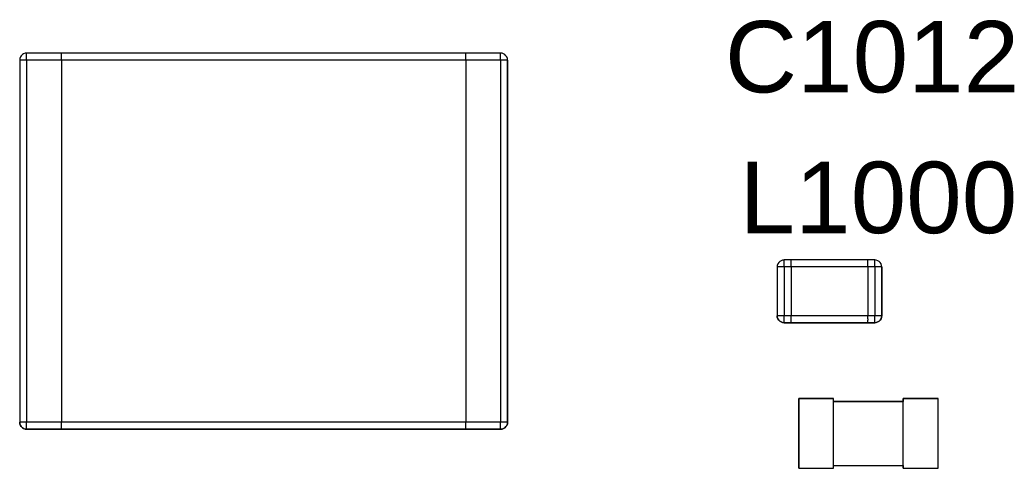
# Model space of a CAD drawing. Header units: inches. Extents: x 0 to 474, y -297 to 0.
# Tile 194 of 256: x 216.73 to 223.79, y -154.5 to -151.28. Entities that reach past the tile are written whole.
import ezdxf

# ---------------------------------------------------------------- set-up
doc = ezdxf.new("R2010")
doc.units = ezdxf.units.IN
doc.header["$MEASUREMENT"] = 0
doc.styles.add('Arial0', font='arial.ttf', dxfattribs={"height": 3.644212})

msp = doc.modelspace()

# ---------------------------------------------------------------- linework, layer by layer
at = {"color": 7, "true_color": 0xffffff}
for p, q in [((216.7488, -151.5308), (216.7408, -151.5388)), ((216.7488, -151.5308), (216.7408, -151.5388)), ((216.7578, -151.5248), (216.7488, -151.5308)), ((216.7578, -151.5248), (216.7488, -151.5308)), ((216.7688, -151.5208), (216.7578, -151.5248)), ((216.7688, -151.5208), (216.7578, -151.5248)), ((216.7798, -151.5198), (216.7688, -151.5208)), ((216.7798, -151.5208), (216.7688, -151.5208)), ((217.0298, -151.5198), (216.7798, -151.5198)), ((216.7798, -151.5198), (216.7798, -151.5208)), ((217.0298, -151.5198), (216.7798, -151.5198)), ((216.7798, -151.5208), (216.7798, -151.5198)), ((216.7798, -151.5248), (216.7798, -151.5208)), ((216.7798, -151.5308), (216.7798, -151.5248)), ((216.7798, -151.5388), (216.7798, -151.5308)), ((219.9298, -151.5198), (217.0298, -151.5198)), ((217.0298, -151.5208), (217.0298, -151.5198)), ((217.0298, -151.5208), (217.0298, -151.5198)), ((219.9298, -151.5198), (217.0298, -151.5198)), ((217.0298, -151.5248), (217.0298, -151.5208)), ((217.0298, -151.5248), (217.0298, -151.5208)), ((217.0298, -151.5308), (217.0298, -151.5248)), ((217.0298, -151.5308), (217.0298, -151.5248)), ((217.0298, -151.5388), (217.0298, -151.5308)), ((217.0298, -151.5388), (217.0298, -151.5308)), ((220.1798, -151.5198), (219.9298, -151.5198)), ((219.9298, -151.5208), (219.9298, -151.5198)), ((220.1798, -151.5198), (219.9298, -151.5198)), ((219.9298, -151.5208), (219.9298, -151.5198)), ((219.9298, -151.5248), (219.9298, -151.5208)), ((219.9298, -151.5248), (219.9298, -151.5208)), ((219.9298, -151.5308), (219.9298, -151.5248)), ((219.9298, -151.5308), (219.9298, -151.5248)), ((219.9298, -151.5388), (219.9298, -151.5308)), ((219.9298, -151.5388), (219.9298, -151.5308)), ((220.1908, -151.5208), (220.1798, -151.5198)), ((220.1908, -151.5208), (220.1798, -151.5198)), ((220.1798, -151.5208), (220.1798, -151.5198)), ((220.1798, -151.5248), (220.1798, -151.5208)), ((220.1798, -151.5308), (220.1798, -151.5248)), ((220.1798, -151.5388), (220.1798, -151.5308)), ((220.2018, -151.5248), (220.1908, -151.5208)), ((220.2018, -151.5248), (220.1908, -151.5208)), ((220.2108, -151.5308), (220.2018, -151.5248)), ((220.2108, -151.5308), (220.2018, -151.5248)), ((220.2188, -151.5388), (220.2108, -151.5308)), ((220.2188, -151.5388), (220.2108, -151.5308)), ((216.7308, -151.5588), (216.7298, -151.5698)), ((216.7308, -151.5588), (216.7298, -151.5698)), ((216.7298, -151.5698), (216.7298, -154.1698)), ((216.7298, -151.5698), (216.7298, -154.1698)), ((216.7308, -151.5698), (216.7298, -151.5698)), ((216.7348, -151.5478), (216.7308, -151.5588)), ((216.7348, -151.5478), (216.7308, -151.5588)), ((216.7348, -151.5698), (216.7308, -151.5698)), ((216.7408, -151.5388), (216.7348, -151.5478)), ((216.7408, -151.5388), (216.7348, -151.5478)), ((216.7408, -151.5698), (216.7348, -151.5698)), ((216.7488, -151.5698), (216.7408, -151.5698)), ((216.7578, -151.5698), (216.7488, -151.5698)), ((216.7688, -151.5698), (216.7578, -151.5698)), ((216.7798, -151.5698), (216.7688, -151.5698)), ((216.7798, -151.5478), (216.7798, -151.5388)), ((216.7798, -151.5588), (216.7798, -151.5478)), ((216.7798, -151.5698), (216.7798, -151.5588)), ((216.7798, -151.5698), (216.7798, -154.1698)), ((217.0298, -151.5698), (216.7798, -151.5698)), ((217.0298, -151.5478), (217.0298, -151.5388)), ((217.0298, -151.5478), (217.0298, -151.5388)), ((217.0298, -151.5588), (217.0298, -151.5478)), ((217.0298, -151.5588), (217.0298, -151.5478)), ((217.0298, -151.5698), (217.0298, -151.5588)), ((217.0298, -151.5698), (217.0298, -151.5588)), ((217.0298, -151.5698), (217.0298, -154.1698)), ((217.0298, -151.5698), (217.0298, -154.1698)), ((219.9298, -151.5698), (217.0298, -151.5698)), ((219.9298, -151.5478), (219.9298, -151.5388)), ((219.9298, -151.5478), (219.9298, -151.5388)), ((219.9298, -151.5588), (219.9298, -151.5478)), ((219.9298, -151.5588), (219.9298, -151.5478)), ((219.9298, -151.5698), (219.9298, -151.5588)), ((219.9298, -151.5698), (219.9298, -151.5588)), ((219.9298, -151.5698), (219.9298, -154.1698)), ((219.9298, -151.5698), (219.9298, -154.1698)), ((220.1798, -151.5698), (219.9298, -151.5698)), ((220.1798, -151.5478), (220.1798, -151.5388)), ((220.1798, -151.5588), (220.1798, -151.5478)), ((220.1798, -151.5698), (220.1798, -151.5588)), ((220.1798, -151.5698), (220.1798, -154.1698)), ((220.1908, -151.5698), (220.1798, -151.5698)), ((220.2018, -151.5698), (220.1908, -151.5698)), ((220.2108, -151.5698), (220.2018, -151.5698)), ((220.2188, -151.5698), (220.2108, -151.5698)), ((220.2248, -151.5478), (220.2188, -151.5388)), ((220.2248, -151.5478), (220.2188, -151.5388)), ((220.2248, -151.5698), (220.2188, -151.5698)), ((220.2288, -151.5588), (220.2248, -151.5478)), ((220.2288, -151.5588), (220.2248, -151.5478)), ((220.2288, -151.5698), (220.2248, -151.5698)), ((220.2298, -151.5698), (220.2288, -151.5588)), ((220.2298, -151.5698), (220.2288, -151.5588)), ((220.2298, -151.5698), (220.2288, -151.5698)), ((220.2298, -154.1698), (220.2298, -151.5698)), ((220.2298, -151.5698), (220.2298, -154.1698)), ((222.1838, -153.0158), (222.1758, -153.0238)), ((222.1838, -153.0158), (222.1758, -153.0238)), ((222.1928, -153.0098), (222.1838, -153.0158)), ((222.1928, -153.0098), (222.1838, -153.0158)), ((222.2038, -153.0058), (222.1928, -153.0098)), ((222.2038, -153.0058), (222.1928, -153.0098)), ((222.2148, -153.0048), (222.2038, -153.0058)), ((222.2148, -153.0058), (222.2038, -153.0058)), ((222.2648, -153.0048), (222.2148, -153.0048)), ((222.2148, -153.0048), (222.2148, -153.0058)), ((222.2648, -153.0048), (222.2148, -153.0048)), ((222.2148, -153.0058), (222.2148, -153.0048)), ((222.2148, -153.0098), (222.2148, -153.0058)), ((222.2148, -153.0158), (222.2148, -153.0098)), ((222.2148, -153.0238), (222.2148, -153.0158)), ((222.8148, -153.0048), (222.2648, -153.0048)), ((222.2648, -153.0058), (222.2648, -153.0048)), ((222.2648, -153.0058), (222.2648, -153.0048)), ((222.8148, -153.0048), (222.2648, -153.0048)), ((222.2648, -153.0098), (222.2648, -153.0058)), ((222.2648, -153.0098), (222.2648, -153.0058)), ((222.2648, -153.0158), (222.2648, -153.0098)), ((222.2648, -153.0158), (222.2648, -153.0098)), ((222.2648, -153.0238), (222.2648, -153.0158)), ((222.2648, -153.0238), (222.2648, -153.0158)), ((222.8648, -153.0048), (222.8148, -153.0048)), ((222.8148, -153.0058), (222.8148, -153.0048)), ((222.8648, -153.0048), (222.8148, -153.0048)), ((222.8148, -153.0058), (222.8148, -153.0048)), ((222.8148, -153.0098), (222.8148, -153.0058)), ((222.8148, -153.0098), (222.8148, -153.0058)), ((222.8148, -153.0158), (222.8148, -153.0098)), ((222.8148, -153.0158), (222.8148, -153.0098)), ((222.8148, -153.0238), (222.8148, -153.0158)), ((222.8148, -153.0238), (222.8148, -153.0158)), ((222.8758, -153.0058), (222.8648, -153.0048)), ((222.8758, -153.0058), (222.8648, -153.0048)), ((222.8648, -153.0058), (222.8648, -153.0048)), ((222.8648, -153.0098), (222.8648, -153.0058)), ((222.8648, -153.0158), (222.8648, -153.0098)), ((222.8648, -153.0238), (222.8648, -153.0158)), ((222.8868, -153.0098), (222.8758, -153.0058)), ((222.8868, -153.0098), (222.8758, -153.0058)), ((222.8958, -153.0158), (222.8868, -153.0098)), ((222.8958, -153.0158), (222.8868, -153.0098)), ((222.9038, -153.0238), (222.8958, -153.0158)), ((222.9038, -153.0238), (222.8958, -153.0158)), ((222.1658, -153.0438), (222.1648, -153.0548)), ((222.1658, -153.0438), (222.1648, -153.0548)), ((222.1648, -153.0548), (222.1648, -153.4048)), ((222.1648, -153.0548), (222.1648, -153.4048)), ((222.1658, -153.0548), (222.1648, -153.0548)), ((222.1698, -153.0328), (222.1658, -153.0438)), ((222.1698, -153.0328), (222.1658, -153.0438)), ((222.1698, -153.0548), (222.1658, -153.0548)), ((222.1758, -153.0238), (222.1698, -153.0328)), ((222.1758, -153.0238), (222.1698, -153.0328)), ((222.1758, -153.0548), (222.1698, -153.0548)), ((222.1838, -153.0548), (222.1758, -153.0548)), ((222.1928, -153.0548), (222.1838, -153.0548)), ((222.2038, -153.0548), (222.1928, -153.0548)), ((222.2148, -153.0548), (222.2038, -153.0548)), ((222.2148, -153.0328), (222.2148, -153.0238)), ((222.2148, -153.0438), (222.2148, -153.0328)), ((222.2148, -153.0548), (222.2148, -153.0438)), ((222.2148, -153.0548), (222.2148, -153.4048)), ((222.2648, -153.0548), (222.2148, -153.0548)), ((222.2648, -153.0328), (222.2648, -153.0238)), ((222.2648, -153.0328), (222.2648, -153.0238)), ((222.2648, -153.0438), (222.2648, -153.0328)), ((222.2648, -153.0438), (222.2648, -153.0328)), ((222.2648, -153.0548), (222.2648, -153.0438)), ((222.2648, -153.0548), (222.2648, -153.0438)), ((222.2648, -153.0548), (222.2648, -153.4048)), ((222.2648, -153.0548), (222.2648, -153.4048)), ((222.8148, -153.0548), (222.2648, -153.0548)), ((222.8148, -153.0328), (222.8148, -153.0238)), ((222.8148, -153.0328), (222.8148, -153.0238)), ((222.8148, -153.0438), (222.8148, -153.0328)), ((222.8148, -153.0438), (222.8148, -153.0328)), ((222.8148, -153.0548), (222.8148, -153.0438)), ((222.8148, -153.0548), (222.8148, -153.0438)), ((222.8148, -153.0548), (222.8148, -153.4048)), ((222.8148, -153.0548), (222.8148, -153.4048)), ((222.8648, -153.0548), (222.8148, -153.0548)), ((222.8648, -153.0328), (222.8648, -153.0238)), ((222.8648, -153.0438), (222.8648, -153.0328)), ((222.8648, -153.0548), (222.8648, -153.0438)), ((222.8648, -153.0548), (222.8648, -153.4048)), ((222.8758, -153.0548), (222.8648, -153.0548)), ((222.8868, -153.0548), (222.8758, -153.0548)), ((222.8958, -153.0548), (222.8868, -153.0548)), ((222.9038, -153.0548), (222.8958, -153.0548)), ((222.9098, -153.0328), (222.9038, -153.0238)), ((222.9098, -153.0328), (222.9038, -153.0238)), ((222.9098, -153.0548), (222.9038, -153.0548)), ((222.9138, -153.0438), (222.9098, -153.0328)), ((222.9138, -153.0438), (222.9098, -153.0328)), ((222.9138, -153.0548), (222.9098, -153.0548)), ((222.9148, -153.0548), (222.9138, -153.0438)), ((222.9148, -153.0548), (222.9138, -153.0438)), ((222.9148, -153.0548), (222.9138, -153.0548)), ((222.9148, -153.4048), (222.9148, -153.0548)), ((222.9148, -153.0548), (222.9148, -153.4048)), ((222.1648, -153.4048), (222.1658, -153.4158)), ((222.1658, -153.4158), (222.1648, -153.4048)), ((222.1658, -153.4048), (222.1648, -153.4048)), ((222.1698, -153.4048), (222.1658, -153.4048)), ((222.1658, -153.4158), (222.1698, -153.4268)), ((222.1698, -153.4268), (222.1658, -153.4158)), ((222.1758, -153.4048), (222.1698, -153.4048)), ((222.1698, -153.4268), (222.1758, -153.4358)), ((222.1758, -153.4358), (222.1698, -153.4268)), ((222.1838, -153.4048), (222.1758, -153.4048)), ((222.1758, -153.4358), (222.1838, -153.4438)), ((222.1838, -153.4438), (222.1758, -153.4358)), ((222.1928, -153.4048), (222.1838, -153.4048)), ((222.2038, -153.4048), (222.1928, -153.4048)), ((222.2148, -153.4048), (222.2038, -153.4048)), ((222.2148, -153.4158), (222.2148, -153.4048)), ((222.2648, -153.4048), (222.2148, -153.4048)), ((222.2148, -153.4268), (222.2148, -153.4158)), ((222.2148, -153.4358), (222.2148, -153.4268)), ((222.2148, -153.4438), (222.2148, -153.4358)), ((222.2648, -153.4158), (222.2648, -153.4048)), ((222.2648, -153.4158), (222.2648, -153.4048)), ((222.8148, -153.4048), (222.2648, -153.4048)), ((222.2648, -153.4268), (222.2648, -153.4158)), ((222.2648, -153.4268), (222.2648, -153.4158)), ((222.2648, -153.4358), (222.2648, -153.4268)), ((222.2648, -153.4358), (222.2648, -153.4268)), ((222.2648, -153.4438), (222.2648, -153.4358)), ((222.2648, -153.4438), (222.2648, -153.4358)), ((222.8148, -153.4158), (222.8148, -153.4048)), ((222.8148, -153.4158), (222.8148, -153.4048)), ((222.8648, -153.4048), (222.8148, -153.4048)), ((222.8148, -153.4268), (222.8148, -153.4158)), ((222.8148, -153.4268), (222.8148, -153.4158)), ((222.8148, -153.4268), (222.8148, -153.4358)), ((222.8148, -153.4268), (222.8148, -153.4358)), ((222.8148, -153.4438), (222.8148, -153.4358)), ((222.8148, -153.4438), (222.8148, -153.4358)), ((222.8648, -153.4158), (222.8648, -153.4048)), ((222.8758, -153.4048), (222.8648, -153.4048)), ((222.8648, -153.4268), (222.8648, -153.4158)), ((222.8648, -153.4358), (222.8648, -153.4268)), ((222.8648, -153.4438), (222.8648, -153.4358)), ((222.8868, -153.4048), (222.8758, -153.4048)), ((222.8958, -153.4048), (222.8868, -153.4048)), ((222.9038, -153.4048), (222.8958, -153.4048)), ((222.8958, -153.4438), (222.9038, -153.4358)), ((222.9038, -153.4358), (222.8958, -153.4438)), ((222.9098, -153.4048), (222.9038, -153.4048)), ((222.9038, -153.4358), (222.9098, -153.4268)), ((222.9098, -153.4268), (222.9038, -153.4358)), ((222.9138, -153.4048), (222.9098, -153.4048)), ((222.9098, -153.4268), (222.9138, -153.4158)), ((222.9138, -153.4158), (222.9098, -153.4268)), ((222.9138, -153.4158), (222.9148, -153.4048)), ((222.9148, -153.4048), (222.9138, -153.4158)), ((222.9148, -153.4048), (222.9138, -153.4048)), ((222.1838, -153.4438), (222.1928, -153.4498)), ((222.1928, -153.4498), (222.1838, -153.4438)), ((222.1928, -153.4498), (222.2038, -153.4538)), ((222.2038, -153.4538), (222.1928, -153.4498)), ((222.2038, -153.4538), (222.2148, -153.4538)), ((222.2148, -153.4548), (222.2038, -153.4538)), ((222.2148, -153.4498), (222.2148, -153.4438)), ((222.2148, -153.4538), (222.2148, -153.4498)), ((222.2148, -153.4538), (222.2148, -153.4548)), ((222.2148, -153.4548), (222.2148, -153.4538)), ((222.2148, -153.4548), (222.2648, -153.4548)), ((222.2648, -153.4548), (222.2148, -153.4548)), ((222.2648, -153.4498), (222.2648, -153.4438)), ((222.2648, -153.4498), (222.2648, -153.4438)), ((222.2648, -153.4538), (222.2648, -153.4498)), ((222.2648, -153.4538), (222.2648, -153.4498)), ((222.2648, -153.4548), (222.2648, -153.4538)), ((222.2648, -153.4548), (222.2648, -153.4538)), ((222.2648, -153.4548), (222.8148, -153.4548)), ((222.8148, -153.4548), (222.2648, -153.4548)), ((222.8148, -153.4498), (222.8148, -153.4438)), ((222.8148, -153.4498), (222.8148, -153.4438)), ((222.8148, -153.4538), (222.8148, -153.4498)), ((222.8148, -153.4538), (222.8148, -153.4498)), ((222.8148, -153.4548), (222.8148, -153.4538)), ((222.8148, -153.4548), (222.8148, -153.4538)), ((222.8148, -153.4548), (222.8648, -153.4548)), ((222.8648, -153.4548), (222.8148, -153.4548)), ((222.8648, -153.4498), (222.8648, -153.4438)), ((222.8648, -153.4538), (222.8648, -153.4498)), ((222.8648, -153.4548), (222.8758, -153.4538)), ((222.8758, -153.4538), (222.8648, -153.4548)), ((222.8648, -153.4548), (222.8648, -153.4538)), ((222.8758, -153.4538), (222.8868, -153.4498)), ((222.8868, -153.4498), (222.8758, -153.4538)), ((222.8868, -153.4498), (222.8958, -153.4438)), ((222.8958, -153.4438), (222.8868, -153.4498)), ((222.3198, -153.9998), (222.3198, -154.4998)), ((222.5698, -153.9998), (222.3198, -153.9998)), ((222.3198, -153.9998), (222.5698, -153.9998)), ((222.3198, -154.4998), (222.3198, -153.9998)), ((222.5698, -154.0198), (222.5698, -153.9998)), ((222.5698, -154.4998), (222.5698, -153.9998)), ((223.3198, -153.9998), (223.0698, -153.9998)), ((223.0698, -153.9998), (223.0698, -154.0198)), ((223.0698, -154.4998), (223.0698, -153.9998)), ((223.0698, -153.9998), (223.3198, -153.9998)), ((223.3198, -154.4998), (223.3198, -153.9998)), ((223.3198, -154.4998), (223.3198, -153.9998)), ((223.0698, -154.0198), (222.5698, -154.0198)), ((222.5698, -154.0198), (223.0698, -154.0198)), ((216.7298, -154.1698), (216.7308, -154.1808)), ((216.7308, -154.1808), (216.7298, -154.1698)), ((216.7308, -154.1698), (216.7298, -154.1698)), ((216.7348, -154.1698), (216.7308, -154.1698)), ((216.7308, -154.1808), (216.7348, -154.1918)), ((216.7348, -154.1918), (216.7308, -154.1808)), ((216.7408, -154.1698), (216.7348, -154.1698)), ((216.7348, -154.1918), (216.7408, -154.2008)), ((216.7408, -154.2008), (216.7348, -154.1918)), ((216.7488, -154.1698), (216.7408, -154.1698)), ((216.7408, -154.2008), (216.7488, -154.2088)), ((216.7488, -154.2088), (216.7408, -154.2008)), ((216.7578, -154.1698), (216.7488, -154.1698)), ((216.7488, -154.2088), (216.7578, -154.2148)), ((216.7578, -154.2148), (216.7488, -154.2088)), ((216.7688, -154.1698), (216.7578, -154.1698)), ((216.7578, -154.2148), (216.7688, -154.2188)), ((216.7688, -154.2188), (216.7578, -154.2148)), ((216.7798, -154.1698), (216.7688, -154.1698)), ((216.7688, -154.2188), (216.7798, -154.2188)), ((216.7798, -154.2198), (216.7688, -154.2188)), ((216.7798, -154.1808), (216.7798, -154.1698)), ((217.0298, -154.1698), (216.7798, -154.1698)), ((216.7798, -154.1918), (216.7798, -154.1808)), ((216.7798, -154.2008), (216.7798, -154.1918)), ((216.7798, -154.2088), (216.7798, -154.2008)), ((216.7798, -154.2148), (216.7798, -154.2088)), ((216.7798, -154.2188), (216.7798, -154.2148)), ((216.7798, -154.2188), (216.7798, -154.2198)), ((216.7798, -154.2198), (216.7798, -154.2188)), ((216.7798, -154.2198), (217.0298, -154.2198)), ((217.0298, -154.2198), (216.7798, -154.2198)), ((217.0298, -154.1808), (217.0298, -154.1698)), ((217.0298, -154.1808), (217.0298, -154.1698)), ((219.9298, -154.1698), (217.0298, -154.1698)), ((217.0298, -154.1918), (217.0298, -154.1808)), ((217.0298, -154.1918), (217.0298, -154.1808)), ((217.0298, -154.2008), (217.0298, -154.1918)), ((217.0298, -154.2008), (217.0298, -154.1918)), ((217.0298, -154.2088), (217.0298, -154.2008)), ((217.0298, -154.2088), (217.0298, -154.2008)), ((217.0298, -154.2148), (217.0298, -154.2088)), ((217.0298, -154.2148), (217.0298, -154.2088)), ((217.0298, -154.2188), (217.0298, -154.2148)), ((217.0298, -154.2188), (217.0298, -154.2148)), ((217.0298, -154.2198), (217.0298, -154.2188)), ((217.0298, -154.2198), (217.0298, -154.2188)), ((217.0298, -154.2198), (219.9298, -154.2198)), ((219.9298, -154.2198), (217.0298, -154.2198)), ((219.9298, -154.1808), (219.9298, -154.1698)), ((219.9298, -154.1808), (219.9298, -154.1698)), ((220.1798, -154.1698), (219.9298, -154.1698)), ((219.9298, -154.1918), (219.9298, -154.1808)), ((219.9298, -154.1918), (219.9298, -154.1808)), ((219.9298, -154.2008), (219.9298, -154.1918)), ((219.9298, -154.2008), (219.9298, -154.1918)), ((219.9298, -154.2088), (219.9298, -154.2008)), ((219.9298, -154.2088), (219.9298, -154.2008)), ((219.9298, -154.2148), (219.9298, -154.2088)), ((219.9298, -154.2148), (219.9298, -154.2088)), ((219.9298, -154.2188), (219.9298, -154.2148)), ((219.9298, -154.2188), (219.9298, -154.2148)), ((219.9298, -154.2198), (219.9298, -154.2188)), ((219.9298, -154.2198), (219.9298, -154.2188)), ((219.9298, -154.2198), (220.1798, -154.2198)), ((220.1798, -154.2198), (219.9298, -154.2198)), ((220.1798, -154.1808), (220.1798, -154.1698)), ((220.1908, -154.1698), (220.1798, -154.1698)), ((220.1798, -154.1918), (220.1798, -154.1808)), ((220.1798, -154.2008), (220.1798, -154.1918)), ((220.1798, -154.2088), (220.1798, -154.2008)), ((220.1798, -154.2148), (220.1798, -154.2088)), ((220.1798, -154.2188), (220.1798, -154.2148)), ((220.1798, -154.2198), (220.1908, -154.2188)), ((220.1908, -154.2188), (220.1798, -154.2198)), ((220.1798, -154.2198), (220.1798, -154.2188)), ((220.2018, -154.1698), (220.1908, -154.1698)), ((220.1908, -154.2188), (220.2018, -154.2148)), ((220.2018, -154.2148), (220.1908, -154.2188)), ((220.2108, -154.1698), (220.2018, -154.1698)), ((220.2018, -154.2148), (220.2108, -154.2088)), ((220.2108, -154.2088), (220.2018, -154.2148)), ((220.2188, -154.1698), (220.2108, -154.1698)), ((220.2108, -154.2088), (220.2188, -154.2008)), ((220.2188, -154.2008), (220.2108, -154.2088)), ((220.2248, -154.1698), (220.2188, -154.1698)), ((220.2188, -154.2008), (220.2248, -154.1918)), ((220.2248, -154.1918), (220.2188, -154.2008)), ((220.2288, -154.1698), (220.2248, -154.1698)), ((220.2248, -154.1918), (220.2288, -154.1808)), ((220.2288, -154.1808), (220.2248, -154.1918)), ((220.2288, -154.1808), (220.2298, -154.1698)), ((220.2298, -154.1698), (220.2288, -154.1808)), ((220.2298, -154.1698), (220.2288, -154.1698)), ((222.3198, -154.4998), (222.5698, -154.4998)), ((222.3198, -154.4998), (222.5698, -154.4998)), ((222.5698, -154.4998), (222.5698, -154.4798)), ((222.5698, -154.4798), (223.0698, -154.4798)), ((222.5698, -154.4798), (223.0698, -154.4798)), ((223.0698, -154.4798), (223.0698, -154.4998)), ((223.0698, -154.4998), (223.3198, -154.4998)), ((223.0698, -154.4998), (223.3198, -154.4998))]:
    msp.add_line(p, q, dxfattribs=at)
at = {"color": 18, "true_color": 0x000000}
for p, q in [((216.7488, -151.5308), (216.7408, -151.5388)), ((216.7488, -151.5308), (216.7408, -151.5388)), ((216.7578, -151.5248), (216.7488, -151.5308)), ((216.7578, -151.5248), (216.7488, -151.5308)), ((216.7688, -151.5208), (216.7578, -151.5248)), ((216.7688, -151.5208), (216.7578, -151.5248)), ((216.7798, -151.5198), (216.7688, -151.5208)), ((216.7798, -151.5208), (216.7688, -151.5208)), ((217.0298, -151.5198), (216.7798, -151.5198)), ((216.7798, -151.5198), (216.7798, -151.5208)), ((217.0298, -151.5198), (216.7798, -151.5198)), ((216.7798, -151.5208), (216.7798, -151.5198)), ((216.7798, -151.5248), (216.7798, -151.5208)), ((216.7798, -151.5308), (216.7798, -151.5248)), ((216.7798, -151.5388), (216.7798, -151.5308)), ((219.9298, -151.5198), (217.0298, -151.5198)), ((217.0298, -151.5208), (217.0298, -151.5198)), ((217.0298, -151.5208), (217.0298, -151.5198)), ((219.9298, -151.5198), (217.0298, -151.5198)), ((217.0298, -151.5248), (217.0298, -151.5208)), ((217.0298, -151.5248), (217.0298, -151.5208)), ((217.0298, -151.5308), (217.0298, -151.5248)), ((217.0298, -151.5308), (217.0298, -151.5248)), ((217.0298, -151.5388), (217.0298, -151.5308)), ((217.0298, -151.5388), (217.0298, -151.5308)), ((220.1798, -151.5198), (219.9298, -151.5198)), ((219.9298, -151.5208), (219.9298, -151.5198)), ((220.1798, -151.5198), (219.9298, -151.5198)), ((219.9298, -151.5208), (219.9298, -151.5198)), ((219.9298, -151.5248), (219.9298, -151.5208)), ((219.9298, -151.5248), (219.9298, -151.5208)), ((219.9298, -151.5308), (219.9298, -151.5248)), ((219.9298, -151.5308), (219.9298, -151.5248)), ((219.9298, -151.5388), (219.9298, -151.5308)), ((219.9298, -151.5388), (219.9298, -151.5308)), ((220.1908, -151.5208), (220.1798, -151.5198)), ((220.1908, -151.5208), (220.1798, -151.5198)), ((220.1798, -151.5208), (220.1798, -151.5198)), ((220.1798, -151.5248), (220.1798, -151.5208)), ((220.1798, -151.5308), (220.1798, -151.5248)), ((220.1798, -151.5388), (220.1798, -151.5308)), ((220.2018, -151.5248), (220.1908, -151.5208)), ((220.2018, -151.5248), (220.1908, -151.5208)), ((220.2108, -151.5308), (220.2018, -151.5248)), ((220.2108, -151.5308), (220.2018, -151.5248)), ((220.2188, -151.5388), (220.2108, -151.5308)), ((220.2188, -151.5388), (220.2108, -151.5308)), ((216.7308, -151.5588), (216.7298, -151.5698)), ((216.7308, -151.5588), (216.7298, -151.5698)), ((216.7298, -151.5698), (216.7298, -154.1698)), ((216.7298, -151.5698), (216.7298, -154.1698)), ((216.7308, -151.5698), (216.7298, -151.5698)), ((216.7348, -151.5478), (216.7308, -151.5588)), ((216.7348, -151.5478), (216.7308, -151.5588)), ((216.7348, -151.5698), (216.7308, -151.5698)), ((216.7408, -151.5388), (216.7348, -151.5478)), ((216.7408, -151.5388), (216.7348, -151.5478)), ((216.7408, -151.5698), (216.7348, -151.5698)), ((216.7488, -151.5698), (216.7408, -151.5698)), ((216.7578, -151.5698), (216.7488, -151.5698)), ((216.7688, -151.5698), (216.7578, -151.5698)), ((216.7798, -151.5698), (216.7688, -151.5698)), ((216.7798, -151.5478), (216.7798, -151.5388)), ((216.7798, -151.5588), (216.7798, -151.5478)), ((216.7798, -151.5698), (216.7798, -151.5588)), ((216.7798, -151.5698), (216.7798, -154.1698)), ((217.0298, -151.5698), (216.7798, -151.5698)), ((217.0298, -151.5478), (217.0298, -151.5388)), ((217.0298, -151.5478), (217.0298, -151.5388)), ((217.0298, -151.5588), (217.0298, -151.5478)), ((217.0298, -151.5588), (217.0298, -151.5478)), ((217.0298, -151.5698), (217.0298, -151.5588)), ((217.0298, -151.5698), (217.0298, -151.5588)), ((217.0298, -151.5698), (217.0298, -154.1698)), ((217.0298, -151.5698), (217.0298, -154.1698)), ((219.9298, -151.5698), (217.0298, -151.5698)), ((219.9298, -151.5478), (219.9298, -151.5388)), ((219.9298, -151.5478), (219.9298, -151.5388)), ((219.9298, -151.5588), (219.9298, -151.5478)), ((219.9298, -151.5588), (219.9298, -151.5478)), ((219.9298, -151.5698), (219.9298, -151.5588)), ((219.9298, -151.5698), (219.9298, -151.5588)), ((219.9298, -151.5698), (219.9298, -154.1698)), ((219.9298, -151.5698), (219.9298, -154.1698)), ((220.1798, -151.5698), (219.9298, -151.5698)), ((220.1798, -151.5478), (220.1798, -151.5388)), ((220.1798, -151.5588), (220.1798, -151.5478)), ((220.1798, -151.5698), (220.1798, -151.5588)), ((220.1798, -151.5698), (220.1798, -154.1698)), ((220.1908, -151.5698), (220.1798, -151.5698)), ((220.2018, -151.5698), (220.1908, -151.5698)), ((220.2108, -151.5698), (220.2018, -151.5698)), ((220.2188, -151.5698), (220.2108, -151.5698)), ((220.2248, -151.5478), (220.2188, -151.5388)), ((220.2248, -151.5478), (220.2188, -151.5388)), ((220.2248, -151.5698), (220.2188, -151.5698)), ((220.2288, -151.5588), (220.2248, -151.5478)), ((220.2288, -151.5588), (220.2248, -151.5478)), ((220.2288, -151.5698), (220.2248, -151.5698)), ((220.2298, -151.5698), (220.2288, -151.5588)), ((220.2298, -151.5698), (220.2288, -151.5588)), ((220.2298, -151.5698), (220.2288, -151.5698)), ((220.2298, -154.1698), (220.2298, -151.5698)), ((220.2298, -151.5698), (220.2298, -154.1698)), ((222.1838, -153.0158), (222.1758, -153.0238)), ((222.1838, -153.0158), (222.1758, -153.0238)), ((222.1928, -153.0098), (222.1838, -153.0158)), ((222.1928, -153.0098), (222.1838, -153.0158)), ((222.2038, -153.0058), (222.1928, -153.0098)), ((222.2038, -153.0058), (222.1928, -153.0098)), ((222.2148, -153.0048), (222.2038, -153.0058)), ((222.2148, -153.0058), (222.2038, -153.0058)), ((222.2648, -153.0048), (222.2148, -153.0048)), ((222.2148, -153.0048), (222.2148, -153.0058)), ((222.2648, -153.0048), (222.2148, -153.0048)), ((222.2148, -153.0058), (222.2148, -153.0048)), ((222.2148, -153.0098), (222.2148, -153.0058)), ((222.2148, -153.0158), (222.2148, -153.0098)), ((222.2148, -153.0238), (222.2148, -153.0158)), ((222.8148, -153.0048), (222.2648, -153.0048)), ((222.2648, -153.0058), (222.2648, -153.0048)), ((222.2648, -153.0058), (222.2648, -153.0048)), ((222.8148, -153.0048), (222.2648, -153.0048)), ((222.2648, -153.0098), (222.2648, -153.0058)), ((222.2648, -153.0098), (222.2648, -153.0058)), ((222.2648, -153.0158), (222.2648, -153.0098)), ((222.2648, -153.0158), (222.2648, -153.0098)), ((222.2648, -153.0238), (222.2648, -153.0158)), ((222.2648, -153.0238), (222.2648, -153.0158)), ((222.8648, -153.0048), (222.8148, -153.0048)), ((222.8148, -153.0058), (222.8148, -153.0048)), ((222.8648, -153.0048), (222.8148, -153.0048)), ((222.8148, -153.0058), (222.8148, -153.0048)), ((222.8148, -153.0098), (222.8148, -153.0058)), ((222.8148, -153.0098), (222.8148, -153.0058)), ((222.8148, -153.0158), (222.8148, -153.0098)), ((222.8148, -153.0158), (222.8148, -153.0098)), ((222.8148, -153.0238), (222.8148, -153.0158)), ((222.8148, -153.0238), (222.8148, -153.0158)), ((222.8758, -153.0058), (222.8648, -153.0048)), ((222.8758, -153.0058), (222.8648, -153.0048)), ((222.8648, -153.0058), (222.8648, -153.0048)), ((222.8648, -153.0098), (222.8648, -153.0058)), ((222.8648, -153.0158), (222.8648, -153.0098)), ((222.8648, -153.0238), (222.8648, -153.0158)), ((222.8868, -153.0098), (222.8758, -153.0058)), ((222.8868, -153.0098), (222.8758, -153.0058)), ((222.8958, -153.0158), (222.8868, -153.0098)), ((222.8958, -153.0158), (222.8868, -153.0098)), ((222.9038, -153.0238), (222.8958, -153.0158)), ((222.9038, -153.0238), (222.8958, -153.0158)), ((222.1658, -153.0438), (222.1648, -153.0548)), ((222.1658, -153.0438), (222.1648, -153.0548)), ((222.1648, -153.0548), (222.1648, -153.4048)), ((222.1648, -153.0548), (222.1648, -153.4048)), ((222.1658, -153.0548), (222.1648, -153.0548)), ((222.1698, -153.0328), (222.1658, -153.0438)), ((222.1698, -153.0328), (222.1658, -153.0438)), ((222.1698, -153.0548), (222.1658, -153.0548)), ((222.1758, -153.0238), (222.1698, -153.0328)), ((222.1758, -153.0238), (222.1698, -153.0328)), ((222.1758, -153.0548), (222.1698, -153.0548)), ((222.1838, -153.0548), (222.1758, -153.0548)), ((222.1928, -153.0548), (222.1838, -153.0548)), ((222.2038, -153.0548), (222.1928, -153.0548)), ((222.2148, -153.0548), (222.2038, -153.0548)), ((222.2148, -153.0328), (222.2148, -153.0238)), ((222.2148, -153.0438), (222.2148, -153.0328)), ((222.2148, -153.0548), (222.2148, -153.0438)), ((222.2148, -153.0548), (222.2148, -153.4048)), ((222.2648, -153.0548), (222.2148, -153.0548)), ((222.2648, -153.0328), (222.2648, -153.0238)), ((222.2648, -153.0328), (222.2648, -153.0238)), ((222.2648, -153.0438), (222.2648, -153.0328)), ((222.2648, -153.0438), (222.2648, -153.0328)), ((222.2648, -153.0548), (222.2648, -153.0438)), ((222.2648, -153.0548), (222.2648, -153.0438)), ((222.2648, -153.0548), (222.2648, -153.4048)), ((222.2648, -153.0548), (222.2648, -153.4048)), ((222.8148, -153.0548), (222.2648, -153.0548)), ((222.8148, -153.0328), (222.8148, -153.0238)), ((222.8148, -153.0328), (222.8148, -153.0238)), ((222.8148, -153.0438), (222.8148, -153.0328)), ((222.8148, -153.0438), (222.8148, -153.0328)), ((222.8148, -153.0548), (222.8148, -153.0438)), ((222.8148, -153.0548), (222.8148, -153.0438)), ((222.8148, -153.0548), (222.8148, -153.4048)), ((222.8148, -153.0548), (222.8148, -153.4048)), ((222.8648, -153.0548), (222.8148, -153.0548)), ((222.8648, -153.0328), (222.8648, -153.0238)), ((222.8648, -153.0438), (222.8648, -153.0328)), ((222.8648, -153.0548), (222.8648, -153.0438)), ((222.8648, -153.0548), (222.8648, -153.4048)), ((222.8758, -153.0548), (222.8648, -153.0548)), ((222.8868, -153.0548), (222.8758, -153.0548)), ((222.8958, -153.0548), (222.8868, -153.0548)), ((222.9038, -153.0548), (222.8958, -153.0548)), ((222.9098, -153.0328), (222.9038, -153.0238)), ((222.9098, -153.0328), (222.9038, -153.0238)), ((222.9098, -153.0548), (222.9038, -153.0548)), ((222.9138, -153.0438), (222.9098, -153.0328)), ((222.9138, -153.0438), (222.9098, -153.0328)), ((222.9138, -153.0548), (222.9098, -153.0548)), ((222.9148, -153.0548), (222.9138, -153.0438)), ((222.9148, -153.0548), (222.9138, -153.0438)), ((222.9148, -153.0548), (222.9138, -153.0548)), ((222.9148, -153.4048), (222.9148, -153.0548)), ((222.9148, -153.0548), (222.9148, -153.4048)), ((222.1648, -153.4048), (222.1658, -153.4158)), ((222.1658, -153.4158), (222.1648, -153.4048)), ((222.1658, -153.4048), (222.1648, -153.4048)), ((222.1698, -153.4048), (222.1658, -153.4048)), ((222.1658, -153.4158), (222.1698, -153.4268)), ((222.1698, -153.4268), (222.1658, -153.4158)), ((222.1758, -153.4048), (222.1698, -153.4048)), ((222.1698, -153.4268), (222.1758, -153.4358)), ((222.1758, -153.4358), (222.1698, -153.4268)), ((222.1838, -153.4048), (222.1758, -153.4048)), ((222.1758, -153.4358), (222.1838, -153.4438)), ((222.1838, -153.4438), (222.1758, -153.4358)), ((222.1928, -153.4048), (222.1838, -153.4048)), ((222.2038, -153.4048), (222.1928, -153.4048)), ((222.2148, -153.4048), (222.2038, -153.4048)), ((222.2148, -153.4158), (222.2148, -153.4048)), ((222.2648, -153.4048), (222.2148, -153.4048)), ((222.2148, -153.4268), (222.2148, -153.4158)), ((222.2148, -153.4358), (222.2148, -153.4268)), ((222.2148, -153.4438), (222.2148, -153.4358)), ((222.2648, -153.4158), (222.2648, -153.4048)), ((222.2648, -153.4158), (222.2648, -153.4048)), ((222.8148, -153.4048), (222.2648, -153.4048)), ((222.2648, -153.4268), (222.2648, -153.4158)), ((222.2648, -153.4268), (222.2648, -153.4158)), ((222.2648, -153.4358), (222.2648, -153.4268)), ((222.2648, -153.4358), (222.2648, -153.4268)), ((222.2648, -153.4438), (222.2648, -153.4358)), ((222.2648, -153.4438), (222.2648, -153.4358)), ((222.8148, -153.4158), (222.8148, -153.4048)), ((222.8148, -153.4158), (222.8148, -153.4048)), ((222.8648, -153.4048), (222.8148, -153.4048)), ((222.8148, -153.4268), (222.8148, -153.4158)), ((222.8148, -153.4268), (222.8148, -153.4158)), ((222.8148, -153.4268), (222.8148, -153.4358)), ((222.8148, -153.4268), (222.8148, -153.4358)), ((222.8148, -153.4438), (222.8148, -153.4358)), ((222.8148, -153.4438), (222.8148, -153.4358)), ((222.8648, -153.4158), (222.8648, -153.4048)), ((222.8758, -153.4048), (222.8648, -153.4048)), ((222.8648, -153.4268), (222.8648, -153.4158)), ((222.8648, -153.4358), (222.8648, -153.4268)), ((222.8648, -153.4438), (222.8648, -153.4358)), ((222.8868, -153.4048), (222.8758, -153.4048)), ((222.8958, -153.4048), (222.8868, -153.4048)), ((222.9038, -153.4048), (222.8958, -153.4048)), ((222.8958, -153.4438), (222.9038, -153.4358)), ((222.9038, -153.4358), (222.8958, -153.4438)), ((222.9098, -153.4048), (222.9038, -153.4048)), ((222.9038, -153.4358), (222.9098, -153.4268)), ((222.9098, -153.4268), (222.9038, -153.4358)), ((222.9138, -153.4048), (222.9098, -153.4048)), ((222.9098, -153.4268), (222.9138, -153.4158)), ((222.9138, -153.4158), (222.9098, -153.4268)), ((222.9138, -153.4158), (222.9148, -153.4048)), ((222.9148, -153.4048), (222.9138, -153.4158)), ((222.9148, -153.4048), (222.9138, -153.4048)), ((222.1838, -153.4438), (222.1928, -153.4498)), ((222.1928, -153.4498), (222.1838, -153.4438)), ((222.1928, -153.4498), (222.2038, -153.4538)), ((222.2038, -153.4538), (222.1928, -153.4498)), ((222.2038, -153.4538), (222.2148, -153.4538)), ((222.2148, -153.4548), (222.2038, -153.4538)), ((222.2148, -153.4498), (222.2148, -153.4438)), ((222.2148, -153.4538), (222.2148, -153.4498)), ((222.2148, -153.4538), (222.2148, -153.4548)), ((222.2148, -153.4548), (222.2148, -153.4538)), ((222.2148, -153.4548), (222.2648, -153.4548)), ((222.2648, -153.4548), (222.2148, -153.4548)), ((222.2648, -153.4498), (222.2648, -153.4438)), ((222.2648, -153.4498), (222.2648, -153.4438)), ((222.2648, -153.4538), (222.2648, -153.4498)), ((222.2648, -153.4538), (222.2648, -153.4498)), ((222.2648, -153.4548), (222.2648, -153.4538)), ((222.2648, -153.4548), (222.2648, -153.4538)), ((222.2648, -153.4548), (222.8148, -153.4548)), ((222.8148, -153.4548), (222.2648, -153.4548)), ((222.8148, -153.4498), (222.8148, -153.4438)), ((222.8148, -153.4498), (222.8148, -153.4438)), ((222.8148, -153.4538), (222.8148, -153.4498)), ((222.8148, -153.4538), (222.8148, -153.4498)), ((222.8148, -153.4548), (222.8148, -153.4538)), ((222.8148, -153.4548), (222.8148, -153.4538)), ((222.8148, -153.4548), (222.8648, -153.4548)), ((222.8648, -153.4548), (222.8148, -153.4548)), ((222.8648, -153.4498), (222.8648, -153.4438)), ((222.8648, -153.4538), (222.8648, -153.4498)), ((222.8648, -153.4548), (222.8758, -153.4538)), ((222.8758, -153.4538), (222.8648, -153.4548)), ((222.8648, -153.4548), (222.8648, -153.4538)), ((222.8758, -153.4538), (222.8868, -153.4498)), ((222.8868, -153.4498), (222.8758, -153.4538)), ((222.8868, -153.4498), (222.8958, -153.4438)), ((222.8958, -153.4438), (222.8868, -153.4498)), ((222.3198, -153.9998), (222.3198, -154.4998)), ((222.5698, -153.9998), (222.3198, -153.9998)), ((222.3198, -153.9998), (222.5698, -153.9998)), ((222.3198, -154.4998), (222.3198, -153.9998)), ((222.5698, -154.0198), (222.5698, -153.9998)), ((222.5698, -154.4998), (222.5698, -153.9998)), ((223.3198, -153.9998), (223.0698, -153.9998)), ((223.0698, -153.9998), (223.0698, -154.0198)), ((223.0698, -154.4998), (223.0698, -153.9998)), ((223.0698, -153.9998), (223.3198, -153.9998)), ((223.3198, -154.4998), (223.3198, -153.9998)), ((223.3198, -154.4998), (223.3198, -153.9998)), ((223.0698, -154.0198), (222.5698, -154.0198)), ((222.5698, -154.0198), (223.0698, -154.0198)), ((216.7298, -154.1698), (216.7308, -154.1808)), ((216.7308, -154.1808), (216.7298, -154.1698)), ((216.7308, -154.1698), (216.7298, -154.1698)), ((216.7348, -154.1698), (216.7308, -154.1698)), ((216.7308, -154.1808), (216.7348, -154.1918)), ((216.7348, -154.1918), (216.7308, -154.1808)), ((216.7408, -154.1698), (216.7348, -154.1698)), ((216.7348, -154.1918), (216.7408, -154.2008)), ((216.7408, -154.2008), (216.7348, -154.1918)), ((216.7488, -154.1698), (216.7408, -154.1698)), ((216.7408, -154.2008), (216.7488, -154.2088)), ((216.7488, -154.2088), (216.7408, -154.2008)), ((216.7578, -154.1698), (216.7488, -154.1698)), ((216.7488, -154.2088), (216.7578, -154.2148)), ((216.7578, -154.2148), (216.7488, -154.2088)), ((216.7688, -154.1698), (216.7578, -154.1698)), ((216.7578, -154.2148), (216.7688, -154.2188)), ((216.7688, -154.2188), (216.7578, -154.2148)), ((216.7798, -154.1698), (216.7688, -154.1698)), ((216.7688, -154.2188), (216.7798, -154.2188)), ((216.7798, -154.2198), (216.7688, -154.2188)), ((216.7798, -154.1808), (216.7798, -154.1698)), ((217.0298, -154.1698), (216.7798, -154.1698)), ((216.7798, -154.1918), (216.7798, -154.1808)), ((216.7798, -154.2008), (216.7798, -154.1918)), ((216.7798, -154.2088), (216.7798, -154.2008)), ((216.7798, -154.2148), (216.7798, -154.2088)), ((216.7798, -154.2188), (216.7798, -154.2148)), ((216.7798, -154.2188), (216.7798, -154.2198)), ((216.7798, -154.2198), (216.7798, -154.2188)), ((216.7798, -154.2198), (217.0298, -154.2198)), ((217.0298, -154.2198), (216.7798, -154.2198)), ((217.0298, -154.1808), (217.0298, -154.1698)), ((217.0298, -154.1808), (217.0298, -154.1698)), ((219.9298, -154.1698), (217.0298, -154.1698)), ((217.0298, -154.1918), (217.0298, -154.1808)), ((217.0298, -154.1918), (217.0298, -154.1808)), ((217.0298, -154.2008), (217.0298, -154.1918)), ((217.0298, -154.2008), (217.0298, -154.1918)), ((217.0298, -154.2088), (217.0298, -154.2008)), ((217.0298, -154.2088), (217.0298, -154.2008)), ((217.0298, -154.2148), (217.0298, -154.2088)), ((217.0298, -154.2148), (217.0298, -154.2088)), ((217.0298, -154.2188), (217.0298, -154.2148)), ((217.0298, -154.2188), (217.0298, -154.2148)), ((217.0298, -154.2198), (217.0298, -154.2188)), ((217.0298, -154.2198), (217.0298, -154.2188)), ((217.0298, -154.2198), (219.9298, -154.2198)), ((219.9298, -154.2198), (217.0298, -154.2198)), ((219.9298, -154.1808), (219.9298, -154.1698)), ((219.9298, -154.1808), (219.9298, -154.1698)), ((220.1798, -154.1698), (219.9298, -154.1698)), ((219.9298, -154.1918), (219.9298, -154.1808)), ((219.9298, -154.1918), (219.9298, -154.1808)), ((219.9298, -154.2008), (219.9298, -154.1918)), ((219.9298, -154.2008), (219.9298, -154.1918)), ((219.9298, -154.2088), (219.9298, -154.2008)), ((219.9298, -154.2088), (219.9298, -154.2008)), ((219.9298, -154.2148), (219.9298, -154.2088)), ((219.9298, -154.2148), (219.9298, -154.2088)), ((219.9298, -154.2188), (219.9298, -154.2148)), ((219.9298, -154.2188), (219.9298, -154.2148)), ((219.9298, -154.2198), (219.9298, -154.2188)), ((219.9298, -154.2198), (219.9298, -154.2188)), ((219.9298, -154.2198), (220.1798, -154.2198)), ((220.1798, -154.2198), (219.9298, -154.2198)), ((220.1798, -154.1808), (220.1798, -154.1698)), ((220.1908, -154.1698), (220.1798, -154.1698)), ((220.1798, -154.1918), (220.1798, -154.1808)), ((220.1798, -154.2008), (220.1798, -154.1918)), ((220.1798, -154.2088), (220.1798, -154.2008)), ((220.1798, -154.2148), (220.1798, -154.2088)), ((220.1798, -154.2188), (220.1798, -154.2148)), ((220.1798, -154.2198), (220.1908, -154.2188)), ((220.1908, -154.2188), (220.1798, -154.2198)), ((220.1798, -154.2198), (220.1798, -154.2188)), ((220.2018, -154.1698), (220.1908, -154.1698)), ((220.1908, -154.2188), (220.2018, -154.2148)), ((220.2018, -154.2148), (220.1908, -154.2188)), ((220.2108, -154.1698), (220.2018, -154.1698)), ((220.2018, -154.2148), (220.2108, -154.2088)), ((220.2108, -154.2088), (220.2018, -154.2148)), ((220.2188, -154.1698), (220.2108, -154.1698)), ((220.2108, -154.2088), (220.2188, -154.2008)), ((220.2188, -154.2008), (220.2108, -154.2088)), ((220.2248, -154.1698), (220.2188, -154.1698)), ((220.2188, -154.2008), (220.2248, -154.1918)), ((220.2248, -154.1918), (220.2188, -154.2008)), ((220.2288, -154.1698), (220.2248, -154.1698)), ((220.2248, -154.1918), (220.2288, -154.1808)), ((220.2288, -154.1808), (220.2248, -154.1918)), ((220.2288, -154.1808), (220.2298, -154.1698)), ((220.2298, -154.1698), (220.2288, -154.1808)), ((220.2298, -154.1698), (220.2288, -154.1698)), ((222.3198, -154.4998), (222.5698, -154.4998)), ((222.3198, -154.4998), (222.5698, -154.4998)), ((222.5698, -154.4998), (222.5698, -154.4798)), ((222.5698, -154.4798), (223.0698, -154.4798)), ((222.5698, -154.4798), (223.0698, -154.4798)), ((223.0698, -154.4798), (223.0698, -154.4998)), ((223.0698, -154.4998), (223.3198, -154.4998)), ((223.0698, -154.4998), (223.3198, -154.4998))]:
    msp.add_line(p, q, dxfattribs=at)

# ---------------------------------------------------------------- texts
at = {"color": 18, "true_color": 0x000000, "style": 'Arial0'}
for s, p in [('C1012', (221.7902, -151.8024)), ('L1000', (221.8952, -152.8124))]:
    msp.add_text(s, height=0.51293, dxfattribs=at).set_placement(p)

doc.saveas('drawing.dxf')
